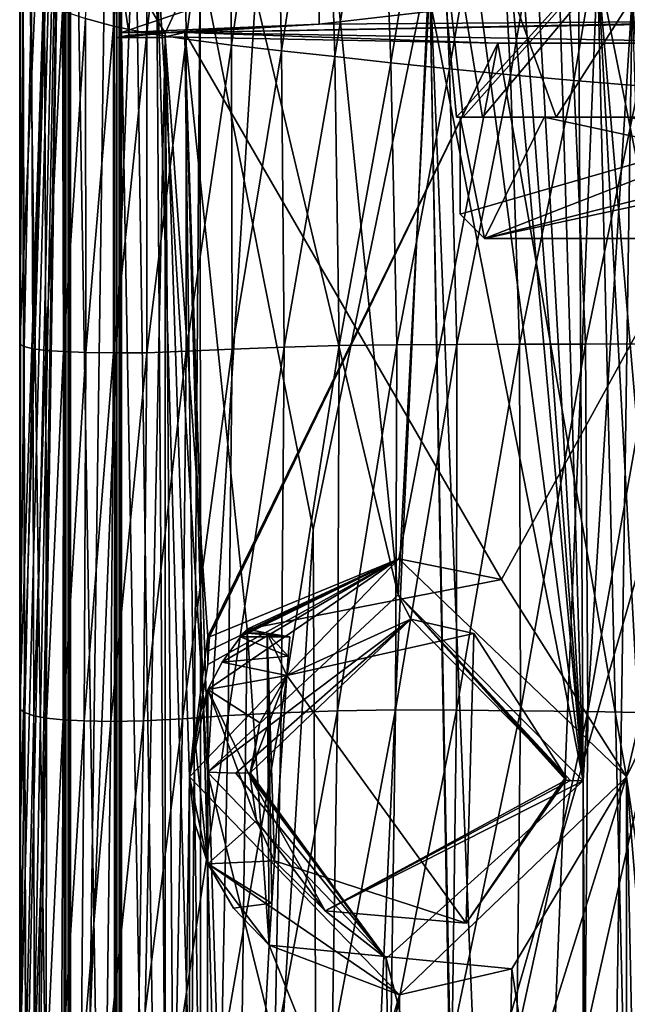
# Model space of a CAD drawing. Extents: x -200 to 200, y -831 to 754.
# Tile 13 of 256: x -191 to -178, y -797 to -777. Entities that reach past the tile are written whole.
import ezdxf

# ---------------------------------------------------------------- set-up
doc = ezdxf.new("R2010")
doc.units = 0
doc.header["$LTSCALE"] = 5.599365
for name, color, linetype in [('4447', 7, 'CONTINUOUS'), ('4453', 7, 'CONTINUOUS'), ('4502', 7, 'CONTINUOUS'), ('4505', 7, 'CONTINUOUS'), ('4506', 7, 'CONTINUOUS'), ('4521', 7, 'CONTINUOUS'), ('4554', 7, 'CONTINUOUS'), ('4572', 7, 'CONTINUOUS'), ('4585', 7, 'CONTINUOUS'), ('4586', 7, 'CONTINUOUS'), ('4613', 7, 'CONTINUOUS'), ('4629', 7, 'CONTINUOUS'), ('4660', 7, 'CONTINUOUS'), ('4661', 7, 'CONTINUOUS'), ('4674', 7, 'CONTINUOUS'), ('4705', 7, 'CONTINUOUS'), ('4716', 7, 'CONTINUOUS'), ('4737', 7, 'CONTINUOUS'), ('4757', 7, 'CONTINUOUS'), ('4776', 7, 'CONTINUOUS'), ('4807', 7, 'CONTINUOUS'), ('4816', 7, 'CONTINUOUS'), ('4884', 7, 'CONTINUOUS'), ('4900', 7, 'CONTINUOUS'), ('4933', 7, 'CONTINUOUS'), ('4965', 7, 'CONTINUOUS'), ('4982', 7, 'CONTINUOUS'), ('5006', 7, 'CONTINUOUS'), ('5017', 7, 'CONTINUOUS'), ('5033', 7, 'CONTINUOUS'), ('5068', 7, 'CONTINUOUS'), ('5109', 7, 'CONTINUOUS'), ('5131', 7, 'CONTINUOUS'), ('5264', 7, 'CONTINUOUS'), ('5265', 7, 'CONTINUOUS'), ('5276', 7, 'CONTINUOUS'), ('5321', 7, 'CONTINUOUS'), ('5322', 7, 'CONTINUOUS'), ('5323', 7, 'CONTINUOUS'), ('5324', 7, 'CONTINUOUS'), ('5327', 7, 'CONTINUOUS')]:
    doc.layers.add(name, color=color, linetype=linetype)

msp = doc.modelspace()

# ---------------------------------------------------------------- linework, layer by layer
at = {"layer": '4447', "color": 7, "linetype": 'CONTINUOUS'}
for points in [[(-188, -827.457, 5.196), (-188, -777.546, 5.196), (-187.5, -792.8, 6.305), (-188, -827.457, 5.196)], [(-188, -777.546, 5.196), (-187.125, -789.91, 6.998), (-187.5, -792.8, 6.305), (-188, -777.546, 5.196)], [(-188, -777.546, 5.196), (-181.149, -777.675, 12.577), (-187.125, -789.91, 6.998), (-188, -777.546, 5.196)], [(-187.125, -789.91, 6.998), (-181.149, -777.675, 12.577), (-187.108, -789.913, 7.028), (-187.125, -789.91, 6.998)], [(-181.149, -777.675, 12.577), (-187.091, -789.916, 7.058), (-187.108, -789.913, 7.028), (-181.149, -777.675, 12.577)], [(-187.091, -789.916, 7.058), (-181.149, -777.675, 12.577), (-183.191, -788.304, 11.354), (-187.091, -789.916, 7.058)], [(-183.191, -788.304, 11.354), (-181.149, -777.675, 12.577), (-178.5, -792.8, 13.555), (-183.191, -788.304, 11.354)], [(-181.149, -777.675, 12.577), (-171.117, -777.69, 13.451), (-178.5, -792.8, 13.555), (-181.149, -777.675, 12.577)], [(-171.117, -777.69, 13.451), (-178.5, -812.3, 13.555), (-178.5, -792.8, 13.555), (-171.117, -777.69, 13.451)], [(-171.117, -777.69, 13.451), (-178, -816.8, 13.675), (-178.5, -812.3, 13.555), (-171.117, -777.69, 13.451)], [(-187.5, -792.8, 6.305), (-187.125, -790.486, 6.998), (-183.191, -788.304, 11.354), (-187.5, -792.8, 6.305)], [(-187.125, -790.486, 6.998), (-187.108, -790.201, 7.028), (-183.191, -788.304, 11.354), (-187.125, -790.486, 6.998)], [(-187.091, -789.916, 7.058), (-183.191, -788.304, 11.354), (-187.108, -790.201, 7.028), (-187.091, -789.916, 7.058)], [(-187.125, -789.91, 6.998), (-187.125, -790.486, 6.998), (-187.5, -792.8, 6.305), (-187.125, -789.91, 6.998)], [(-187.5, -812.3, 6.305), (-188, -827.457, 5.196), (-187.5, -792.8, 6.305), (-187.5, -812.3, 6.305)], [(-187.5, -812.3, 6.305), (-187.5, -792.8, 6.305), (-183.175, -797.297, 11.365), (-187.5, -812.3, 6.305)], [(-178.5, -812.3, 13.555), (-183.191, -807.804, 11.354), (-178.5, -792.8, 13.555), (-178.5, -812.3, 13.555)], [(-178.5, -792.8, 13.555), (-183.191, -807.804, 11.354), (-183.175, -797.297, 11.365), (-178.5, -792.8, 13.555)], [(-183.191, -807.804, 11.354), (-187.5, -812.3, 6.305), (-183.175, -797.297, 11.365), (-183.191, -807.804, 11.354)]]:
    msp.add_3dface(points, dxfattribs=at)
at = {"layer": '4453', "color": 7, "linetype": 'CONTINUOUS'}
for points in [[(-187.6, -777.456, 0), (-175, -777.236, -12.6), (-187.061, -819.2, -3.647), (-187.6, -777.456, 0)], [(-187.061, -819.2, -3.647), (-175, -777.236, -12.6), (-175, -819.2, -12.6), (-187.061, -819.2, -3.647)], [(-181.07, -788.735, 11.042), (-187.6, -777.456, 0), (-186.315, -789.757, 5.544), (-181.07, -788.735, 11.042)], [(-175, -777.676, 12.6), (-187.6, -777.456, 0), (-181.07, -788.735, 11.042), (-175, -777.676, 12.6)], [(-187.6, -777.456, 0), (-187.061, -819.2, -3.647), (-186.565, -815.045, 5), (-187.6, -777.456, 0)], [(-187.6, -777.456, 0), (-186.565, -815.045, 5), (-186.565, -809.555, 5), (-187.6, -777.456, 0)], [(-187.6, -777.456, 0), (-186.565, -809.555, 5), (-186.315, -789.757, 5.544), (-187.6, -777.456, 0)], [(-178.5, -792.8, 12.104), (-175, -777.676, 12.6), (-181.07, -788.735, 11.042), (-178.5, -792.8, 12.104)], [(-175, -816.8, 12.6), (-175, -777.676, 12.6), (-178.5, -792.8, 12.104), (-175, -816.8, 12.6)], [(-186.565, -809.555, 5), (-185.86, -796.275, 6.39), (-186.315, -789.757, 5.544), (-186.565, -809.555, 5)], [(-186.315, -789.757, 5.544), (-185.86, -796.275, 6.39), (-185.902, -789.838, 6.316), (-186.315, -789.757, 5.544)], [(-185.466, -790.316, 7.016), (-185.902, -789.838, 6.316), (-185.494, -790.716, 6.974), (-185.466, -790.316, 7.016)], [(-185.437, -789.916, 7.058), (-185.902, -789.838, 6.316), (-185.466, -790.316, 7.016), (-185.437, -789.916, 7.058)], [(-185.494, -790.716, 6.974), (-185.902, -789.838, 6.316), (-185.75, -794.533, 6.573), (-185.494, -790.716, 6.974)], [(-185.75, -794.533, 6.573), (-185.902, -789.838, 6.316), (-185.805, -795.404, 6.481), (-185.75, -794.533, 6.573)], [(-185.902, -789.838, 6.316), (-185.86, -796.275, 6.39), (-185.805, -795.404, 6.481), (-185.902, -789.838, 6.316)], [(-181.64, -789.848, 10.708), (-185.494, -790.716, 6.974), (-181.799, -795.82, 10.608), (-181.64, -789.848, 10.708)], [(-179.75, -792.8, 11.67), (-181.64, -789.848, 10.708), (-181.799, -795.82, 10.608), (-179.75, -792.8, 11.67)], [(-181.799, -795.82, 10.608), (-185.494, -790.716, 6.974), (-185.75, -794.533, 6.573), (-181.799, -795.82, 10.608)], [(-180.86, -796.759, 11.154), (-178.5, -812.3, 12.104), (-178.5, -792.8, 12.104), (-180.86, -796.759, 11.154)], [(-176.511, -816.8, 12.509), (-175, -816.8, 12.6), (-178.5, -792.8, 12.104), (-176.511, -816.8, 12.509)], [(-178, -816.8, 12.238), (-176.511, -816.8, 12.509), (-178.5, -792.8, 12.104), (-178, -816.8, 12.238)], [(-178.5, -812.3, 12.104), (-178, -816.8, 12.238), (-178.5, -792.8, 12.104), (-178.5, -812.3, 12.104)], [(-186.565, -809.555, 5), (-181.094, -808.224, 11.028), (-185.86, -796.275, 6.39), (-186.565, -809.555, 5)], [(-185.86, -796.275, 6.39), (-181.094, -808.224, 11.028), (-180.86, -796.759, 11.154), (-185.86, -796.275, 6.39)], [(-181.094, -808.224, 11.028), (-178.5, -812.3, 12.104), (-180.86, -796.759, 11.154), (-181.094, -808.224, 11.028)]]:
    msp.add_3dface(points, dxfattribs=at)
at = {"layer": '4502', "color": 7, "linetype": 'CONTINUOUS'}
for points in [[(-188.9, -777.456), (-184.828, -777.284, -9.83), (-188, -777.456), (-188.9, -777.456)], [(-184.828, -777.284, -9.83), (-187.6, -777.456, 0), (-188, -777.456), (-184.828, -777.284, -9.83)], [(-175, -777.236, -12.6), (-187.6, -777.456, 0), (-175, -777.213, -13.9), (-175, -777.236, -12.6)], [(-175, -777.213, -13.9), (-187.6, -777.456, 0), (-184.828, -777.284, -9.83), (-175, -777.213, -13.9)], [(-188, -777.546, 5.196), (-187.6, -777.456, 0), (-181.149, -777.675, 12.577), (-188, -777.546, 5.196)], [(-188, -777.456), (-187.6, -777.456, 0), (-188, -777.546, 5.196), (-188, -777.456)], [(-187.6, -777.456, 0), (-175, -777.676, 12.6), (-181.149, -777.675, 12.577), (-187.6, -777.456, 0)], [(-175, -777.676, 12.6), (-171.117, -777.69, 13.451), (-181.149, -777.675, 12.577), (-175, -777.676, 12.6)]]:
    msp.add_3dface(points, dxfattribs=at)
at = {"layer": '4505', "color": 7, "linetype": 'CONTINUOUS'}
for points in [[(-187.5, -792.8, 6.305), (-183.191, -788.304, 11.354), (-187.125, -791.002, 6.944), (-187.5, -792.8, 6.305)], [(-183.191, -788.304, 11.354), (-186.829, -790.435, 7.004), (-187.125, -791.002, 6.944), (-183.191, -788.304, 11.354)], [(-183.191, -788.304, 11.354), (-186.454, -789.916, 7.058), (-186.829, -790.435, 7.004), (-183.191, -788.304, 11.354)], [(-186.454, -789.916, 7.058), (-183.191, -788.304, 11.354), (-186.386, -789.836, 6.295), (-186.454, -789.916, 7.058)], [(-183.191, -788.304, 11.354), (-186.315, -789.757, 5.544), (-186.386, -789.836, 6.295), (-183.191, -788.304, 11.354)], [(-181.07, -788.735, 11.042), (-186.315, -789.757, 5.544), (-183.191, -788.304, 11.354), (-181.07, -788.735, 11.042)], [(-181.07, -788.735, 11.042), (-183.191, -788.304, 11.354), (-178.5, -792.8, 13.555), (-181.07, -788.735, 11.042)], [(-178.5, -792.8, 12.104), (-181.07, -788.735, 11.042), (-178.5, -792.8, 13.555), (-178.5, -792.8, 12.104)], [(-187.5, -792.8, 5), (-187.125, -791.002, 6.944), (-187.405, -791.882, 5), (-187.5, -792.8, 5)], [(-187.5, -792.8, 5), (-187.5, -792.8, 6.305), (-187.125, -791.002, 6.944), (-187.5, -792.8, 5)], [(-187.405, -791.882, 5), (-187.125, -791.002, 6.944), (-187.125, -791.002, 5), (-187.405, -791.882, 5)]]:
    msp.add_3dface(points, dxfattribs=at)
at = {"layer": '4506', "color": 7, "linetype": 'CONTINUOUS'}
for points in [[(-183.175, -797.297, 11.365), (-187.5, -792.8, 6.305), (-187.125, -794.598, 6.566), (-183.175, -797.297, 11.365)], [(-187.125, -794.598, 6.566), (-187.5, -792.8, 6.305), (-187.125, -794.598, 5), (-187.125, -794.598, 6.566)], [(-187.125, -794.598, 5), (-187.5, -792.8, 6.305), (-187.405, -793.718, 5), (-187.125, -794.598, 5)], [(-187.405, -793.718, 5), (-187.5, -792.8, 6.305), (-187.5, -792.8, 5), (-187.405, -793.718, 5)], [(-178.5, -792.8, 12.104), (-178.5, -792.8, 13.555), (-183.175, -797.297, 11.365), (-178.5, -792.8, 12.104)], [(-180.86, -796.759, 11.154), (-178.5, -792.8, 12.104), (-183.175, -797.297, 11.365), (-180.86, -796.759, 11.154)], [(-186.592, -795.511, 6.47), (-185.86, -796.275, 6.39), (-187.125, -794.598, 6.566), (-186.592, -795.511, 6.47)], [(-185.86, -796.275, 6.39), (-183.175, -797.297, 11.365), (-187.125, -794.598, 6.566), (-185.86, -796.275, 6.39)], [(-185.86, -796.275, 6.39), (-180.86, -796.759, 11.154), (-183.175, -797.297, 11.365), (-185.86, -796.275, 6.39)]]:
    msp.add_3dface(points, dxfattribs=at)
at = {"layer": '4521', "color": 7, "linetype": 'CONTINUOUS'}
for points in [[(-190.086, -761.154, 0.4), (-190.051, -761.189, 1.4), (-190.086, -826.75, 0.4), (-190.086, -761.154, 0.4)], [(-190.086, -826.75, 0.4), (-190.051, -761.189, 1.4), (-190.051, -826.949, 1.4), (-190.086, -826.75, 0.4)]]:
    msp.add_3dface(points, dxfattribs=at)
at = {"layer": '4554', "color": 7, "linetype": 'CONTINUOUS'}
for points in [[(-190.963, -827.925, 1.09), (-190.995, -761.331, 0.4), (-190.995, -826.75, 0.4), (-190.963, -827.925, 1.09)], [(-190.995, -761.331, 0.4), (-190.769, -828.908, 2.711), (-188.618, -774.2, 8.4), (-190.995, -761.331, 0.4)], [(-190.769, -828.908, 2.711), (-190.995, -761.331, 0.4), (-190.963, -827.925, 1.09), (-190.769, -828.908, 2.711)], [(-180.787, -768.384, 14.917), (-180.987, -771.694, 14.838), (-179.388, -792.884, 15.387), (-180.787, -768.384, 14.917)], [(-179.919, -775.2, 15.225), (-180.787, -768.384, 14.917), (-179.388, -792.884, 15.387), (-179.919, -775.2, 15.225)], [(-180.987, -771.694, 14.838), (-180.987, -775.2, 14.838), (-179.388, -792.884, 15.387), (-180.987, -771.694, 14.838)], [(-190.769, -828.908, 2.711), (-187.8, -829.44, 9.6), (-188.618, -774.2, 8.4), (-190.769, -828.908, 2.711)], [(-188.618, -774.2, 8.4), (-187.8, -829.44, 9.6), (-188.18, -775.628, 9.072), (-188.618, -774.2, 8.4)], [(-180.987, -775.2, 14.838), (-181.575, -776.37, 14.587), (-179.388, -792.884, 15.387), (-180.987, -775.2, 14.838)], [(-179.488, -776.242, 15.358), (-179.919, -775.2, 15.225), (-179.388, -792.884, 15.387), (-179.488, -776.242, 15.358)], [(-187.8, -829.44, 9.6), (-187.128, -812.205, 10.436), (-188.18, -775.628, 9.072), (-187.8, -829.44, 9.6)], [(-186.143, -776.7, 11.482), (-188.18, -775.628, 9.072), (-187.128, -792.705, 10.436), (-186.143, -776.7, 11.482)], [(-188.18, -775.628, 9.072), (-187.128, -812.205, 10.436), (-187.128, -792.705, 10.436), (-188.18, -775.628, 9.072)], [(-181.575, -776.37, 14.587), (-182.561, -776.7, 14.101), (-179.388, -792.884, 15.387), (-181.575, -776.37, 14.587)], [(-178.384, -776.7, 15.638), (-179.488, -776.242, 15.358), (-179.388, -792.884, 15.387), (-178.384, -776.7, 15.638)], [(-186.143, -776.7, 11.482), (-187.128, -792.705, 10.436), (-183.204, -789.05, 13.737), (-186.143, -776.7, 11.482)], [(-184.443, -776.7, 12.916), (-186.143, -776.7, 11.482), (-183.204, -789.05, 13.737), (-184.443, -776.7, 12.916)], [(-182.561, -776.7, 14.101), (-184.443, -776.7, 12.916), (-183.204, -789.05, 13.737), (-182.561, -776.7, 14.101)], [(-179.388, -792.884, 15.387), (-182.561, -776.7, 14.101), (-183.204, -789.05, 13.737), (-179.388, -792.884, 15.387)], [(-179.174, -829.599, 15.446), (-178.384, -776.7, 15.638), (-179.388, -792.884, 15.387), (-179.174, -829.599, 15.446)], [(-179.174, -829.599, 15.446), (-176.785, -824.795, 15.9), (-178.384, -776.7, 15.638), (-179.174, -829.599, 15.446)], [(-187.128, -812.205, 10.436), (-183.204, -808.55, 13.737), (-187.128, -792.705, 10.436), (-187.128, -812.205, 10.436)], [(-187.128, -792.705, 10.436), (-183.204, -808.55, 13.737), (-183.45, -796.545, 13.587), (-187.128, -792.705, 10.436)], [(-183.45, -796.545, 13.587), (-179.388, -812.384, 15.387), (-179.388, -792.884, 15.387), (-183.45, -796.545, 13.587)], [(-179.388, -812.384, 15.387), (-179.174, -829.599, 15.446), (-179.388, -792.884, 15.387), (-179.388, -812.384, 15.387)], [(-183.204, -808.55, 13.737), (-179.388, -812.384, 15.387), (-183.45, -796.545, 13.587), (-183.204, -808.55, 13.737)]]:
    msp.add_3dface(points, dxfattribs=at)
at = {"layer": '4572', "color": 7, "linetype": 'CONTINUOUS'}
for points in [[(-188.949, -826.949, 1.4), (-188.949, -761.189, 1.4), (-188.915, -826.867, 0.435), (-188.949, -826.949, 1.4)], [(-188.949, -761.189, 1.4), (-188.914, -826.75, 0.4), (-188.915, -826.867, 0.435), (-188.949, -761.189, 1.4)], [(-188.9, -826.75, 0), (-188.914, -826.75, 0.4), (-188.949, -761.189, 1.4), (-188.9, -826.75, 0)], [(-188.9, -777.456), (-188.9, -826.75, 0), (-188.949, -761.189, 1.4), (-188.9, -777.456)], [(-188.9, -775.9), (-188.9, -777.456), (-188.949, -761.189, 1.4), (-188.9, -775.9)]]:
    msp.add_3dface(points, dxfattribs=at)
at = {"layer": '4585', "color": 7, "linetype": 'CONTINUOUS'}
for points in [[(-187.128, -792.705, 10.436), (-183.45, -796.545, 13.587), (-186.55, -792.724, 10.569), (-187.128, -792.705, 10.436)], [(-183.45, -796.545, 13.587), (-186.249, -792.718, 10.11), (-186.55, -792.724, 10.569), (-183.45, -796.545, 13.587)], [(-183.45, -796.545, 13.587), (-186.25, -792.76, 10.109), (-186.249, -792.718, 10.11), (-183.45, -796.545, 13.587)], [(-183.45, -796.545, 13.587), (-186.25, -792.8, 10.109), (-186.25, -792.76, 10.109), (-183.45, -796.545, 13.587)], [(-183.45, -796.545, 13.587), (-184.707, -795.565, 11.867), (-186.25, -792.8, 10.109), (-183.45, -796.545, 13.587)], [(-179.751, -792.873, 14.906), (-184.707, -795.565, 11.867), (-179.65, -792.877, 15.207), (-179.751, -792.873, 14.906)], [(-184.707, -795.565, 11.867), (-179.388, -792.884, 15.387), (-179.65, -792.877, 15.207), (-184.707, -795.565, 11.867)], [(-183.45, -796.545, 13.587), (-179.388, -792.884, 15.387), (-184.707, -795.565, 11.867), (-183.45, -796.545, 13.587)]]:
    msp.add_3dface(points, dxfattribs=at)
at = {"layer": '4586', "color": 7, "linetype": 'CONTINUOUS'}
for points in [[(-183.204, -789.05, 13.737), (-187.128, -792.705, 10.436), (-182.94, -789.551, 13.316), (-183.204, -789.05, 13.737)], [(-179.388, -792.884, 15.387), (-183.204, -789.05, 13.737), (-179.65, -792.877, 15.207), (-179.388, -792.884, 15.387)], [(-183.204, -789.05, 13.737), (-179.75, -792.8, 14.906), (-179.75, -792.837, 14.906), (-183.204, -789.05, 13.737)], [(-179.75, -792.8, 14.906), (-183.204, -789.05, 13.737), (-182.94, -789.551, 13.316), (-179.75, -792.8, 14.906)], [(-183.204, -789.05, 13.737), (-179.75, -792.837, 14.906), (-179.751, -792.873, 14.906), (-183.204, -789.05, 13.737)], [(-183.204, -789.05, 13.737), (-179.751, -792.873, 14.906), (-179.65, -792.877, 15.207), (-183.204, -789.05, 13.737)], [(-182.94, -789.551, 13.316), (-187.128, -792.705, 10.436), (-186.55, -792.724, 10.569), (-182.94, -789.551, 13.316)], [(-186.249, -792.718, 10.11), (-182.94, -789.551, 13.316), (-186.55, -792.724, 10.569), (-186.249, -792.718, 10.11)]]:
    msp.add_3dface(points, dxfattribs=at)
at = {"layer": '4613', "color": 7, "linetype": 'CONTINUOUS'}
for points in [[(-187.125, -794.598, 5), (-187.405, -791.882, 5), (-187.125, -791.002, 5), (-187.125, -794.598, 5)], [(-187.125, -794.598, 5), (-187.5, -792.8, 5), (-187.405, -791.882, 5), (-187.125, -794.598, 5)], [(-187.125, -794.598, 5), (-187.405, -793.718, 5), (-187.5, -792.8, 5), (-187.125, -794.598, 5)]]:
    msp.add_3dface(points, dxfattribs=at)
at = {"layer": '4629', "color": 7, "linetype": 'CONTINUOUS'}
msp.add_3dface([(-187.125, -790.486, 6.998), (-187.125, -789.91, 6.998), (-187.125, -789.916, 7.058), (-187.125, -790.486, 6.998)], dxfattribs=at)
at = {"layer": '4660', "color": 7, "linetype": 'CONTINUOUS'}
for points in [[(-186.249, -792.718, 10.11), (-185.494, -790.716, 6.974), (-182.94, -789.551, 13.316), (-186.249, -792.718, 10.11)], [(-185.494, -790.716, 6.974), (-181.64, -789.848, 10.708), (-182.94, -789.551, 13.316), (-185.494, -790.716, 6.974)], [(-179.75, -792.8, 11.67), (-179.75, -792.8, 14.906), (-182.94, -789.551, 13.316), (-179.75, -792.8, 11.67)], [(-181.64, -789.848, 10.708), (-179.75, -792.8, 11.67), (-182.94, -789.551, 13.316), (-181.64, -789.848, 10.708)], [(-186.055, -791.692, 6.872), (-185.494, -790.716, 6.974), (-186.249, -792.718, 10.11), (-186.055, -791.692, 6.872)], [(-186.25, -792.8, 6.755), (-186.055, -791.692, 6.872), (-186.25, -792.8, 10.109), (-186.25, -792.8, 6.755)], [(-186.25, -792.8, 10.109), (-186.055, -791.692, 6.872), (-186.25, -792.76, 10.109), (-186.25, -792.8, 10.109)], [(-186.25, -792.76, 10.109), (-186.055, -791.692, 6.872), (-186.249, -792.718, 10.11), (-186.25, -792.76, 10.109)]]:
    msp.add_3dface(points, dxfattribs=at)
at = {"layer": '4661', "color": 7, "linetype": 'CONTINUOUS'}
for points in [[(-184.707, -795.565, 11.867), (-186.25, -792.8, 6.755), (-186.25, -792.8, 10.109), (-184.707, -795.565, 11.867)], [(-186.123, -793.701, 6.66), (-186.25, -792.8, 6.755), (-184.707, -795.565, 11.867), (-186.123, -793.701, 6.66)], [(-179.75, -792.8, 11.67), (-181.799, -795.82, 10.608), (-179.75, -792.8, 14.906), (-179.75, -792.8, 11.67)], [(-179.75, -792.8, 14.906), (-181.799, -795.82, 10.608), (-179.75, -792.837, 14.906), (-179.75, -792.8, 14.906)], [(-179.75, -792.837, 14.906), (-181.799, -795.82, 10.608), (-179.751, -792.873, 14.906), (-179.75, -792.837, 14.906)], [(-179.751, -792.873, 14.906), (-181.799, -795.82, 10.608), (-184.707, -795.565, 11.867), (-179.751, -792.873, 14.906)], [(-185.75, -794.533, 6.573), (-186.123, -793.701, 6.66), (-184.707, -795.565, 11.867), (-185.75, -794.533, 6.573)], [(-181.799, -795.82, 10.608), (-185.75, -794.533, 6.573), (-184.707, -795.565, 11.867), (-181.799, -795.82, 10.608)]]:
    msp.add_3dface(points, dxfattribs=at)
at = {"layer": '4674', "color": 7, "linetype": 'CONTINUOUS'}
for points in [[(-188.9, -777.456), (-188, -777.456), (-188, -826.75), (-188.9, -777.456)], [(-188.9, -777.456), (-188, -826.75), (-188.9, -826.75, 0), (-188.9, -777.456)]]:
    msp.add_3dface(points, dxfattribs=at)
at = {"layer": '4705', "color": 7, "linetype": 'CONTINUOUS'}
for points in [[(-186.454, -789.916, 7.058), (-185.466, -790.316, 7.016), (-186.829, -790.435, 7.004), (-186.454, -789.916, 7.058)], [(-185.437, -789.916, 7.058), (-185.466, -790.316, 7.016), (-186.454, -789.916, 7.058), (-185.437, -789.916, 7.058)], [(-185.466, -790.316, 7.016), (-185.494, -790.716, 6.974), (-186.829, -790.435, 7.004), (-185.466, -790.316, 7.016)], [(-186.829, -790.435, 7.004), (-185.494, -790.716, 6.974), (-187.125, -791.002, 6.944), (-186.829, -790.435, 7.004)], [(-185.494, -790.716, 6.974), (-186.055, -791.692, 6.872), (-187.125, -791.002, 6.944), (-185.494, -790.716, 6.974)], [(-186.25, -792.8, 6.755), (-186.123, -793.701, 6.66), (-187.125, -791.002, 6.944), (-186.25, -792.8, 6.755)], [(-186.123, -793.701, 6.66), (-187.125, -794.598, 6.566), (-187.125, -791.002, 6.944), (-186.123, -793.701, 6.66)], [(-186.055, -791.692, 6.872), (-186.25, -792.8, 6.755), (-187.125, -791.002, 6.944), (-186.055, -791.692, 6.872)], [(-185.75, -794.533, 6.573), (-187.125, -794.598, 6.566), (-186.123, -793.701, 6.66), (-185.75, -794.533, 6.573)], [(-185.75, -794.533, 6.573), (-185.805, -795.404, 6.481), (-187.125, -794.598, 6.566), (-185.75, -794.533, 6.573)], [(-185.805, -795.404, 6.481), (-186.592, -795.511, 6.47), (-187.125, -794.598, 6.566), (-185.805, -795.404, 6.481)], [(-185.805, -795.404, 6.481), (-185.86, -796.275, 6.39), (-186.592, -795.511, 6.47), (-185.805, -795.404, 6.481)]]:
    msp.add_3dface(points, dxfattribs=at)
at = {"layer": '4716', "color": 7, "linetype": 'CONTINUOUS'}
for points in [[(-184.827, -776.072, -9.83), (-188.9, -777.456), (-188.9, -775.9), (-184.827, -776.072, -9.83)], [(-184.828, -777.284, -9.83), (-188.9, -777.456), (-184.827, -776.072, -9.83), (-184.828, -777.284, -9.83)], [(-175, -776.143, -13.9), (-184.828, -777.284, -9.83), (-184.827, -776.072, -9.83), (-175, -776.143, -13.9)], [(-175, -777.213, -13.9), (-184.828, -777.284, -9.83), (-175, -776.143, -13.9), (-175, -777.213, -13.9)]]:
    msp.add_3dface(points, dxfattribs=at)
at = {"layer": '4737', "color": 7, "linetype": 'CONTINUOUS'}
for points in [[(-190.051, -761.189, 1.4), (-188.949, -826.949, 1.4), (-190.051, -826.949, 1.4), (-190.051, -761.189, 1.4)], [(-188.949, -761.189, 1.4), (-188.949, -826.949, 1.4), (-190.051, -761.189, 1.4), (-188.949, -761.189, 1.4)]]:
    msp.add_3dface(points, dxfattribs=at)
at = {"layer": '4757', "color": 7, "linetype": 'CONTINUOUS'}
for points in [[(-187.108, -790.201, 7.028), (-187.125, -790.486, 6.998), (-187.125, -789.916, 7.058), (-187.108, -790.201, 7.028)], [(-187.091, -789.916, 7.058), (-187.108, -790.201, 7.028), (-187.125, -789.916, 7.058), (-187.091, -789.916, 7.058)]]:
    msp.add_3dface(points, dxfattribs=at)
at = {"layer": '4776', "color": 7, "linetype": 'CONTINUOUS'}
for points in [[(-187.125, -789.91, 6.998), (-187.108, -789.913, 7.028), (-187.125, -789.916, 7.058), (-187.125, -789.91, 6.998)], [(-187.108, -789.913, 7.028), (-187.091, -789.916, 7.058), (-187.125, -789.916, 7.058), (-187.108, -789.913, 7.028)]]:
    msp.add_3dface(points, dxfattribs=at)
at = {"layer": '4807', "color": 7, "linetype": 'CONTINUOUS'}
for points in [[(-186.315, -789.757, 5.544), (-185.902, -789.838, 6.316), (-186.386, -789.836, 6.295), (-186.315, -789.757, 5.544)], [(-185.437, -789.916, 7.058), (-186.454, -789.916, 7.058), (-186.386, -789.836, 6.295), (-185.437, -789.916, 7.058)], [(-185.902, -789.838, 6.316), (-185.437, -789.916, 7.058), (-186.386, -789.836, 6.295), (-185.902, -789.838, 6.316)]]:
    msp.add_3dface(points, dxfattribs=at)
at = {"layer": '4816', "color": 7, "linetype": 'CONTINUOUS'}
for points in [[(-188, -777.456), (-188, -777.546, 5.196), (-188, -826.75, 0.4), (-188, -777.456)], [(-188, -777.456), (-188, -826.75, 0.4), (-188, -826.75), (-188, -777.456)], [(-188, -777.546, 5.196), (-188, -827.457, 5.196), (-188, -826.75, 0.4), (-188, -777.546, 5.196)]]:
    msp.add_3dface(points, dxfattribs=at)
at = {"layer": '4884', "color": 7, "linetype": 'CONTINUOUS'}
for points in [[(-187.125, -794.598, 6.566), (-187.125, -794.598, 5), (-187.125, -791.002, 5), (-187.125, -794.598, 6.566)], [(-187.125, -791.002, 6.944), (-187.125, -794.598, 6.566), (-187.125, -791.002, 5), (-187.125, -791.002, 6.944)]]:
    msp.add_3dface(points, dxfattribs=at)
at = {"layer": '4900', "color": 7, "linetype": 'CONTINUOUS'}
for points in [[(-190.995, -761.331, 0.4), (-190.086, -761.154, 0.4), (-190.086, -826.75, 0.4), (-190.995, -761.331, 0.4)], [(-190.995, -826.75, 0.4), (-190.995, -761.331, 0.4), (-190.086, -826.75, 0.4), (-190.995, -826.75, 0.4)]]:
    msp.add_3dface(points, dxfattribs=at)
at = {"layer": '4933', "color": 7, "linetype": 'CONTINUOUS'}
for points in [[(-184.771, -824.191, -13.527), (-182.555, -776.006, -11.786), (-184.952, -787.704, -9.847), (-184.771, -824.191, -13.527)], [(-181.7, -823.241, -17.223), (-182.555, -776.006, -11.786), (-184.771, -824.191, -13.527), (-181.7, -823.241, -17.223)], [(-181.7, -823.241, -17.223), (-181.7, -822.272, -17.116), (-182.555, -776.006, -11.786), (-181.7, -823.241, -17.223)], [(-180.813, -818.933, -17.424), (-182.555, -776.006, -11.786), (-181.7, -821.3, -17.008), (-180.813, -818.933, -17.424)], [(-181.7, -821.3, -17.008), (-182.555, -776.006, -11.786), (-181.7, -822.272, -17.116), (-181.7, -821.3, -17.008)], [(-179.093, -776.043, -13.924), (-182.555, -776.006, -11.786), (-180.813, -818.933, -17.424), (-179.093, -776.043, -13.924)], [(-178.1, -817.7, -18.618), (-179.093, -776.043, -13.924), (-180.813, -818.933, -17.424), (-178.1, -817.7, -18.618)], [(-175.301, -776.058, -14.755), (-179.093, -776.043, -13.924), (-175.4, -794.462, -16.69), (-175.301, -776.058, -14.755)], [(-175.4, -794.462, -16.69), (-179.093, -776.043, -13.924), (-175.519, -817.7, -19.132), (-175.4, -794.462, -16.69)], [(-175.519, -817.7, -19.132), (-179.093, -776.043, -13.924), (-176.831, -817.7, -18.946), (-175.519, -817.7, -19.132)], [(-176.831, -817.7, -18.946), (-179.093, -776.043, -13.924), (-178.1, -817.7, -18.618), (-176.831, -817.7, -18.946)], [(-187.261, -825.628, -6.757), (-184.771, -824.191, -13.527), (-184.952, -787.704, -9.847), (-187.261, -825.628, -6.757)]]:
    msp.add_3dface(points, dxfattribs=at)
at = {"layer": '4965', "color": 7, "linetype": 'CONTINUOUS'}
for points in [[(-189, -777.556), (-188, -777.556), (-188, -777.465, -5.196), (-189, -777.556)], [(-189, -777.556), (-188, -777.465, -5.196), (-188.748, -777.509, -2.646), (-189, -777.556)]]:
    msp.add_3dface(points, dxfattribs=at)
at = {"layer": '4982', "color": 7, "linetype": 'CONTINUOUS'}
for points in [[(-188, -777.556), (-188, -825.904, -5.196), (-188, -777.465, -5.196), (-188, -777.556)], [(-188, -825.904, -5.196), (-188, -777.556), (-188, -826.022), (-188, -825.904, -5.196)]]:
    msp.add_3dface(points, dxfattribs=at)
at = {"layer": '5006', "color": 7, "linetype": 'CONTINUOUS'}
for points in [[(-189.049, -761.427, 1.4), (-189.951, -826.48, 1.4), (-189.049, -826.48, 1.4), (-189.049, -761.427, 1.4)], [(-189.951, -761.427, 1.4), (-189.951, -826.48, 1.4), (-189.049, -761.427, 1.4), (-189.951, -761.427, 1.4)]]:
    msp.add_3dface(points, dxfattribs=at)
at = {"layer": '5017', "color": 7, "linetype": 'CONTINUOUS'}
for points in [[(-189, -775.8), (-189, -777.556), (-188.748, -777.509, -2.646), (-189, -775.8)], [(-188, -777.465, -5.196), (-189, -775.8), (-188.748, -777.509, -2.646), (-188, -777.465, -5.196)], [(-187.283, -775.917, -6.717), (-189, -775.8), (-188, -777.465, -5.196), (-187.283, -775.917, -6.717)], [(-187.655, -825.767, -5.988), (-187.283, -775.917, -6.717), (-188, -777.465, -5.196), (-187.655, -825.767, -5.988)], [(-187.261, -825.628, -6.757), (-187.283, -775.917, -6.717), (-187.655, -825.767, -5.988), (-187.261, -825.628, -6.757)], [(-187.283, -775.917, -6.717), (-187.261, -825.628, -6.757), (-184.952, -787.704, -9.847), (-187.283, -775.917, -6.717)], [(-182.555, -776.006, -11.786), (-187.283, -775.917, -6.717), (-184.952, -787.704, -9.847), (-182.555, -776.006, -11.786)], [(-188, -825.904, -5.196), (-187.655, -825.767, -5.988), (-188, -777.465, -5.196), (-188, -825.904, -5.196)]]:
    msp.add_3dface(points, dxfattribs=at)
at = {"layer": '5033', "color": 7, "linetype": 'CONTINUOUS'}
for points in [[(-190, -761.378), (-190, -826.022), (-189.951, -761.427, 1.4), (-190, -761.378)], [(-190, -826.022), (-190, -826.275, 0.011), (-189.951, -761.427, 1.4), (-190, -826.022)], [(-189.951, -761.427, 1.4), (-190, -826.275, 0.011), (-189.951, -826.48, 1.4), (-189.951, -761.427, 1.4)]]:
    msp.add_3dface(points, dxfattribs=at)
at = {"layer": '5068', "color": 7, "linetype": 'CONTINUOUS'}
for points in [[(-191, -776.386), (-191, -783.882), (-190, -761.378), (-191, -776.386)], [(-191, -813.995), (-191, -821.506), (-190, -761.378), (-191, -813.995)], [(-191, -806.452), (-191, -813.995), (-190, -761.378), (-191, -806.452)], [(-191, -798.93), (-191, -806.452), (-190, -761.378), (-191, -798.93)], [(-191, -793.979), (-191, -798.93), (-190, -761.378), (-191, -793.979)], [(-191, -783.882), (-191, -791.407), (-190, -761.378), (-191, -783.882)], [(-191, -791.407), (-191, -793.979), (-190, -761.378), (-191, -791.407)], [(-190, -761.378), (-191, -826.022), (-190, -826.022), (-190, -761.378)], [(-191, -821.506), (-191, -826.022), (-190, -761.378), (-191, -821.506)], [(-188, -826.022), (-188, -777.556), (-189, -826.022), (-188, -826.022)], [(-189, -826.022), (-188, -777.556), (-189, -777.556), (-189, -826.022)]]:
    msp.add_3dface(points, dxfattribs=at)
at = {"layer": '5109', "color": 7, "linetype": 'CONTINUOUS'}
for points in [[(-189, -774.8), (-189.049, -761.427, 1.4), (-189.049, -826.48, 1.4), (-189, -774.8)], [(-189, -775.8), (-189, -774.8), (-189.049, -826.48, 1.4), (-189, -775.8)], [(-189, -777.556), (-189, -775.8), (-189.049, -826.48, 1.4), (-189, -777.556)], [(-189, -826.022), (-189, -777.556), (-189.049, -826.48, 1.4), (-189, -826.022)]]:
    msp.add_3dface(points, dxfattribs=at)
at = {"layer": '5131', "color": 7, "linetype": 'CONTINUOUS'}
for points in [[(-189.065, -777.322, -7.809), (-189.642, -777.166, -6.494), (-189.102, -770.495, -7.717), (-189.065, -777.322, -7.809)], [(-188.426, -770.773, -8.96), (-189.065, -777.322, -7.809), (-189.102, -770.495, -7.717), (-188.426, -770.773, -8.96)], [(-188.378, -777.466, -9.111), (-189.065, -777.322, -7.809), (-188.426, -770.773, -8.96), (-188.378, -777.466, -9.111)], [(-187.633, -771.044, -10.198), (-188.378, -777.466, -9.111), (-188.426, -770.773, -8.96), (-187.633, -771.044, -10.198)], [(-187.568, -777.594, -10.441), (-188.378, -777.466, -9.111), (-187.633, -771.044, -10.198), (-187.568, -777.594, -10.441)], [(-186.731, -771.311, -11.394), (-187.568, -777.594, -10.441), (-187.633, -771.044, -10.198), (-186.731, -771.311, -11.394)], [(-186.637, -777.712, -11.742), (-187.568, -777.594, -10.441), (-186.731, -771.311, -11.394), (-186.637, -777.712, -11.742)], [(-185.745, -771.573, -12.499), (-186.637, -777.712, -11.742), (-186.731, -771.311, -11.394), (-185.745, -771.573, -12.499)], [(-185.605, -777.83, -12.938), (-186.637, -777.712, -11.742), (-185.745, -771.573, -12.499), (-185.605, -777.83, -12.938)], [(-184.69, -771.832, -13.501), (-185.605, -777.83, -12.938), (-185.745, -771.573, -12.499), (-184.69, -771.832, -13.501)], [(-184.505, -777.952, -14.006), (-185.605, -777.83, -12.938), (-184.69, -771.832, -13.501), (-184.505, -777.952, -14.006)], [(-183.573, -772.087, -14.404), (-184.505, -777.952, -14.006), (-184.69, -771.832, -13.501), (-183.573, -772.087, -14.404)], [(-183.351, -778.077, -14.957), (-184.505, -777.952, -14.006), (-183.573, -772.087, -14.404), (-183.351, -778.077, -14.957)], [(-182.404, -772.335, -15.195), (-183.351, -778.077, -14.957), (-183.573, -772.087, -14.404), (-182.404, -772.335, -15.195)], [(-182.146, -778.205, -15.779), (-183.351, -778.077, -14.957), (-182.404, -772.335, -15.195), (-182.146, -778.205, -15.779)], [(-181.191, -772.572, -15.873), (-182.146, -778.205, -15.779), (-182.404, -772.335, -15.195), (-181.191, -772.572, -15.873)], [(-180.89, -778.329, -16.477), (-182.146, -778.205, -15.779), (-181.191, -772.572, -15.873), (-180.89, -778.329, -16.477)], [(-179.94, -772.794, -16.441), (-180.89, -778.329, -16.477), (-181.191, -772.572, -15.873), (-179.94, -772.794, -16.441)], [(-179.585, -778.444, -17.061), (-180.89, -778.329, -16.477), (-179.94, -772.794, -16.441), (-179.585, -778.444, -17.061)], [(-178.656, -773.002, -16.892), (-179.585, -778.444, -17.061), (-179.94, -772.794, -16.441), (-178.656, -773.002, -16.892)], [(-178.241, -778.553, -17.523), (-179.585, -778.444, -17.061), (-178.656, -773.002, -16.892), (-178.241, -778.553, -17.523)], [(-177.362, -773.198, -17.221), (-178.241, -778.553, -17.523), (-178.656, -773.002, -16.892), (-177.362, -773.198, -17.221)], [(-191, -783.882), (-191, -776.386), (-190.927, -776.524, -1.206), (-191, -783.882)], [(-190.909, -783.93, -1.166), (-191, -783.882), (-190.927, -776.524, -1.206), (-190.909, -783.93, -1.166)], [(-190.758, -776.691, -2.465), (-190.909, -783.93, -1.166), (-190.927, -776.524, -1.206), (-190.758, -776.691, -2.465)], [(-190.731, -783.975, -2.408), (-190.909, -783.93, -1.166), (-190.758, -776.691, -2.465), (-190.731, -783.975, -2.408)], [(-190.488, -776.852, -3.786), (-190.731, -783.975, -2.408), (-190.758, -776.691, -2.465), (-190.488, -776.852, -3.786)], [(-190.462, -784.009, -3.745), (-190.731, -783.975, -2.408), (-190.488, -776.852, -3.786), (-190.462, -784.009, -3.745)], [(-190.116, -777.01, -5.145), (-190.462, -784.009, -3.745), (-190.488, -776.852, -3.786), (-190.116, -777.01, -5.145)], [(-190.099, -784.031, -5.145), (-190.462, -784.009, -3.745), (-190.116, -777.01, -5.145), (-190.099, -784.031, -5.145)], [(-189.642, -777.166, -6.494), (-190.099, -784.031, -5.145), (-190.116, -777.01, -5.145), (-189.642, -777.166, -6.494)], [(-189.636, -784.049, -6.539), (-190.099, -784.031, -5.145), (-189.642, -777.166, -6.494), (-189.636, -784.049, -6.539)], [(-189.065, -777.322, -7.809), (-189.636, -784.049, -6.539), (-189.642, -777.166, -6.494), (-189.065, -777.322, -7.809)], [(-189.066, -784.062, -7.898), (-189.636, -784.049, -6.539), (-189.065, -777.322, -7.809), (-189.066, -784.062, -7.898)], [(-188.378, -777.466, -9.111), (-189.066, -784.062, -7.898), (-189.065, -777.322, -7.809), (-188.378, -777.466, -9.111)], [(-188.38, -784.057, -9.261), (-189.066, -784.062, -7.898), (-188.378, -777.466, -9.111), (-188.38, -784.057, -9.261)], [(-187.568, -777.594, -10.441), (-188.38, -784.057, -9.261), (-188.378, -777.466, -9.111), (-187.568, -777.594, -10.441)], [(-187.567, -784.026, -10.684), (-188.38, -784.057, -9.261), (-187.568, -777.594, -10.441), (-187.567, -784.026, -10.684)], [(-186.637, -777.712, -11.742), (-187.567, -784.026, -10.684), (-187.568, -777.594, -10.441), (-186.637, -777.712, -11.742)], [(-186.621, -783.981, -12.095), (-187.567, -784.026, -10.684), (-186.637, -777.712, -11.742), (-186.621, -783.981, -12.095)], [(-185.605, -777.83, -12.938), (-186.621, -783.981, -12.095), (-186.637, -777.712, -11.742), (-185.605, -777.83, -12.938)], [(-185.553, -783.939, -13.383), (-186.621, -783.981, -12.095), (-185.605, -777.83, -12.938), (-185.553, -783.939, -13.383)], [(-184.505, -777.952, -14.006), (-185.553, -783.939, -13.383), (-185.605, -777.83, -12.938), (-184.505, -777.952, -14.006)], [(-184.416, -783.91, -14.518), (-185.553, -783.939, -13.383), (-184.505, -777.952, -14.006), (-184.416, -783.91, -14.518)], [(-183.351, -778.077, -14.957), (-184.416, -783.91, -14.518), (-184.505, -777.952, -14.006), (-183.351, -778.077, -14.957)], [(-183.232, -783.892, -15.516), (-184.416, -783.91, -14.518), (-183.351, -778.077, -14.957), (-183.232, -783.892, -15.516)], [(-182.146, -778.205, -15.779), (-183.232, -783.892, -15.516), (-183.351, -778.077, -14.957), (-182.146, -778.205, -15.779)], [(-181.997, -783.884, -16.364), (-183.232, -783.892, -15.516), (-182.146, -778.205, -15.779), (-181.997, -783.884, -16.364)], [(-180.89, -778.329, -16.477), (-181.997, -783.884, -16.364), (-182.146, -778.205, -15.779), (-180.89, -778.329, -16.477)], [(-180.701, -783.882, -17.073), (-181.997, -783.884, -16.364), (-180.89, -778.329, -16.477), (-180.701, -783.882, -17.073)], [(-179.585, -778.444, -17.061), (-180.701, -783.882, -17.073), (-180.89, -778.329, -16.477), (-179.585, -778.444, -17.061)], [(-179.346, -783.878, -17.667), (-180.701, -783.882, -17.073), (-179.585, -778.444, -17.061), (-179.346, -783.878, -17.667)], [(-178.241, -778.553, -17.523), (-179.346, -783.878, -17.667), (-179.585, -778.444, -17.061), (-178.241, -778.553, -17.523)], [(-177.947, -783.873, -18.133), (-179.346, -783.878, -17.667), (-178.241, -778.553, -17.523), (-177.947, -783.873, -18.133)], [(-191, -791.407), (-191, -783.882), (-190.909, -783.93, -1.166), (-191, -791.407)], [(-183.256, -791.424, -16.242), (-184.455, -791.442, -15.185), (-183.232, -783.892, -15.516), (-183.256, -791.424, -16.242)], [(-183.232, -783.892, -15.516), (-184.455, -791.442, -15.185), (-184.416, -783.91, -14.518), (-183.232, -783.892, -15.516)], [(-182.003, -791.425, -17.128), (-183.256, -791.424, -16.242), (-181.997, -783.884, -16.364), (-182.003, -791.425, -17.128)], [(-181.997, -783.884, -16.364), (-183.256, -791.424, -16.242), (-183.232, -783.892, -15.516), (-181.997, -783.884, -16.364)], [(-180.683, -791.439, -17.86), (-182.003, -791.425, -17.128), (-180.701, -783.882, -17.073), (-180.683, -791.439, -17.86)], [(-180.701, -783.882, -17.073), (-182.003, -791.425, -17.128), (-181.997, -783.884, -16.364), (-180.701, -783.882, -17.073)], [(-179.346, -783.878, -17.667), (-180.683, -791.439, -17.86), (-180.701, -783.882, -17.073), (-179.346, -783.878, -17.667)], [(-179.296, -791.458, -18.475), (-180.683, -791.439, -17.86), (-179.346, -783.878, -17.667), (-179.296, -791.458, -18.475)], [(-177.947, -783.873, -18.133), (-179.296, -791.458, -18.475), (-179.346, -783.878, -17.667), (-177.947, -783.873, -18.133)], [(-177.859, -791.484, -18.959), (-179.296, -791.458, -18.475), (-177.947, -783.873, -18.133), (-177.859, -791.484, -18.959)], [(-190.892, -791.478, -1.14), (-191, -791.407), (-190.909, -783.93, -1.166), (-190.892, -791.478, -1.14)], [(-190.731, -783.975, -2.408), (-190.892, -791.478, -1.14), (-190.909, -783.93, -1.166), (-190.731, -783.975, -2.408)], [(-190.711, -791.546, -2.377), (-190.892, -791.478, -1.14), (-190.731, -783.975, -2.408), (-190.711, -791.546, -2.377)], [(-190.462, -784.009, -3.745), (-190.711, -791.546, -2.377), (-190.731, -783.975, -2.408), (-190.462, -784.009, -3.745)], [(-190.451, -791.595, -3.743), (-190.711, -791.546, -2.377), (-190.462, -784.009, -3.745), (-190.451, -791.595, -3.743)], [(-190.099, -784.031, -5.145), (-190.451, -791.595, -3.743), (-190.462, -784.009, -3.745), (-190.099, -784.031, -5.145)], [(-190.107, -791.625, -5.197), (-190.451, -791.595, -3.743), (-190.099, -784.031, -5.145), (-190.107, -791.625, -5.197)], [(-189.636, -784.049, -6.539), (-190.107, -791.625, -5.197), (-190.099, -784.031, -5.145), (-189.636, -784.049, -6.539)], [(-189.67, -791.647, -6.652), (-190.107, -791.625, -5.197), (-189.636, -784.049, -6.539), (-189.67, -791.647, -6.652)], [(-189.066, -784.062, -7.898), (-189.67, -791.647, -6.652), (-189.636, -784.049, -6.539), (-189.066, -784.062, -7.898)], [(-189.12, -791.661, -8.068), (-189.67, -791.647, -6.652), (-189.066, -784.062, -7.898), (-189.12, -791.661, -8.068)], [(-188.38, -784.057, -9.261), (-189.12, -791.661, -8.068), (-189.066, -784.062, -7.898), (-188.38, -784.057, -9.261)], [(-188.449, -791.65, -9.505), (-189.12, -791.661, -8.068), (-188.38, -784.057, -9.261), (-188.449, -791.65, -9.505)], [(-187.567, -784.026, -10.684), (-188.449, -791.65, -9.505), (-188.38, -784.057, -9.261), (-187.567, -784.026, -10.684)], [(-187.648, -791.604, -11.037), (-188.449, -791.65, -9.505), (-187.567, -784.026, -10.684), (-187.648, -791.604, -11.037)], [(-186.704, -791.539, -12.574), (-187.648, -791.604, -11.037), (-186.621, -783.981, -12.095), (-186.704, -791.539, -12.574)], [(-186.621, -783.981, -12.095), (-187.648, -791.604, -11.037), (-187.567, -784.026, -10.684), (-186.621, -783.981, -12.095)], [(-185.553, -783.939, -13.383), (-186.704, -791.539, -12.574), (-186.621, -783.981, -12.095), (-185.553, -783.939, -13.383)], [(-185.616, -791.481, -13.97), (-186.704, -791.539, -12.574), (-185.553, -783.939, -13.383), (-185.616, -791.481, -13.97)], [(-184.455, -791.442, -15.185), (-185.616, -791.481, -13.97), (-184.416, -783.91, -14.518), (-184.455, -791.442, -15.185)], [(-184.416, -783.91, -14.518), (-185.616, -791.481, -13.97), (-185.553, -783.939, -13.383), (-184.416, -783.91, -14.518)], [(-191, -793.979), (-191, -791.407), (-190.892, -791.478, -1.14), (-191, -793.979)], [(-191, -798.93), (-191, -793.979), (-190.892, -791.478, -1.14), (-191, -798.93)], [(-190.881, -798.967, -1.105), (-191, -798.93), (-190.892, -791.478, -1.14), (-190.881, -798.967, -1.105)], [(-190.711, -791.546, -2.377), (-190.881, -798.967, -1.105), (-190.892, -791.478, -1.14), (-190.711, -791.546, -2.377)], [(-190.703, -798.999, -2.332), (-190.881, -798.967, -1.105), (-190.711, -791.546, -2.377), (-190.703, -798.999, -2.332)], [(-190.451, -791.595, -3.743), (-190.703, -798.999, -2.332), (-190.711, -791.546, -2.377), (-190.451, -791.595, -3.743)], [(-190.458, -799.003, -3.719), (-190.703, -798.999, -2.332), (-190.451, -791.595, -3.743), (-190.458, -799.003, -3.719)], [(-190.107, -791.625, -5.197), (-190.458, -799.003, -3.719), (-190.451, -791.595, -3.743), (-190.107, -791.625, -5.197)], [(-187.78, -798.709, -11.332), (-188.563, -798.829, -9.698), (-187.648, -791.604, -11.037), (-187.78, -798.709, -11.332)], [(-187.648, -791.604, -11.037), (-188.563, -798.829, -9.698), (-188.449, -791.65, -9.505), (-187.648, -791.604, -11.037)], [(-186.844, -798.564, -12.987), (-187.78, -798.709, -11.332), (-186.704, -791.539, -12.574), (-186.844, -798.564, -12.987)], [(-186.704, -791.539, -12.574), (-187.78, -798.709, -11.332), (-187.648, -791.604, -11.037), (-186.704, -791.539, -12.574)], [(-185.743, -798.431, -14.485), (-186.844, -798.564, -12.987), (-185.616, -791.481, -13.97), (-185.743, -798.431, -14.485)], [(-185.616, -791.481, -13.97), (-186.844, -798.564, -12.987), (-186.704, -791.539, -12.574), (-185.616, -791.481, -13.97)], [(-184.565, -798.325, -15.772), (-185.743, -798.431, -14.485), (-184.455, -791.442, -15.185), (-184.565, -798.325, -15.772)], [(-184.455, -791.442, -15.185), (-185.743, -798.431, -14.485), (-185.616, -791.481, -13.97), (-184.455, -791.442, -15.185)], [(-183.256, -791.424, -16.242), (-184.565, -798.325, -15.772), (-184.455, -791.442, -15.185), (-183.256, -791.424, -16.242)], [(-183.356, -798.247, -16.879), (-184.565, -798.325, -15.772), (-183.256, -791.424, -16.242), (-183.356, -798.247, -16.879)], [(-182.003, -791.425, -17.128), (-183.356, -798.247, -16.879), (-183.256, -791.424, -16.242), (-182.003, -791.425, -17.128)], [(-182.093, -798.198, -17.794), (-183.356, -798.247, -16.879), (-182.003, -791.425, -17.128), (-182.093, -798.198, -17.794)], [(-180.683, -791.439, -17.86), (-182.093, -798.198, -17.794), (-182.003, -791.425, -17.128), (-180.683, -791.439, -17.86)], [(-180.757, -798.171, -18.54), (-182.093, -798.198, -17.794), (-180.683, -791.439, -17.86), (-180.757, -798.171, -18.54)], [(-179.296, -791.458, -18.475), (-180.757, -798.171, -18.54), (-180.683, -791.439, -17.86), (-179.296, -791.458, -18.475)], [(-179.347, -798.154, -19.168), (-180.757, -798.171, -18.54), (-179.296, -791.458, -18.475), (-179.347, -798.154, -19.168)], [(-177.859, -791.484, -18.959), (-179.347, -798.154, -19.168), (-179.296, -791.458, -18.475), (-177.859, -791.484, -18.959)], [(-177.883, -798.151, -19.663), (-179.347, -798.154, -19.168), (-177.859, -791.484, -18.959), (-177.883, -798.151, -19.663)], [(-190.14, -798.983, -5.22), (-190.458, -799.003, -3.719), (-190.107, -791.625, -5.197), (-190.14, -798.983, -5.22)], [(-189.67, -791.647, -6.652), (-190.14, -798.983, -5.22), (-190.107, -791.625, -5.197), (-189.67, -791.647, -6.652)], [(-189.735, -798.949, -6.726), (-190.14, -798.983, -5.22), (-189.67, -791.647, -6.652), (-189.735, -798.949, -6.726)], [(-189.12, -791.661, -8.068), (-189.735, -798.949, -6.726), (-189.67, -791.647, -6.652), (-189.12, -791.661, -8.068)], [(-189.212, -798.905, -8.193), (-189.735, -798.949, -6.726), (-189.12, -791.661, -8.068), (-189.212, -798.905, -8.193)], [(-188.449, -791.65, -9.505), (-189.212, -798.905, -8.193), (-189.12, -791.661, -8.068), (-188.449, -791.65, -9.505)], [(-188.563, -798.829, -9.698), (-189.212, -798.905, -8.193), (-188.449, -791.65, -9.505), (-188.563, -798.829, -9.698)]]:
    msp.add_3dface(points, dxfattribs=at)
at = {"layer": '5264', "linetype": 'CONTINUOUS'}
for points in [[(-182, -779.2), (-181.865, -779.2, -1.366), (-181.927, -779.2, -0.5), (-182, -779.2)], [(-181.865, -779.2, 1.366), (-182, -779.2), (-181.927, -779.2, 0.5), (-181.865, -779.2, 1.366)], [(-181.927, -779.2, 0.5), (-182, -779.2), (-181.927, -779.2, -0.5), (-181.927, -779.2, 0.5)], [(-181.927, -779.2, -0.5), (-181.865, -779.2, -1.366), (-175, -779.2, -0.5), (-181.927, -779.2, -0.5)], [(-180.195, -779.2, 0.5), (-168.135, -779.2, 1.366), (-181.927, -779.2, 0.5), (-180.195, -779.2, 0.5)], [(-168.135, -779.2, 1.366), (-181.865, -779.2, 1.366), (-181.927, -779.2, 0.5), (-168.135, -779.2, 1.366)], [(-181.467, -779.2, -2.679), (-168.135, -779.2, -1.366), (-181.865, -779.2, -1.366), (-181.467, -779.2, -2.679)], [(-181.865, -779.2, -1.366), (-168.135, -779.2, -1.366), (-168.073, -779.2, -0.5), (-181.865, -779.2, -1.366)], [(-175, -779.2, -0.5), (-181.865, -779.2, -1.366), (-171.537, -779.2, -0.5), (-175, -779.2, -0.5)], [(-171.537, -779.2, -0.5), (-181.865, -779.2, -1.366), (-169.805, -779.2, -0.5), (-171.537, -779.2, -0.5)], [(-169.805, -779.2, -0.5), (-181.865, -779.2, -1.366), (-168.073, -779.2, -0.5), (-169.805, -779.2, -0.5)], [(-181.467, -779.2, 2.679), (-181.865, -779.2, 1.366), (-168.533, -779.2, 2.679), (-181.467, -779.2, 2.679)], [(-168.533, -779.2, 2.679), (-181.865, -779.2, 1.366), (-168.135, -779.2, 1.366), (-168.533, -779.2, 2.679)], [(-181.467, -779.2, -2.679), (-179.95, -779.2, -4.95), (-178.15, -779.2, -3.7), (-181.467, -779.2, -2.679)], [(-168.533, -779.2, -2.679), (-168.135, -779.2, -1.366), (-181.467, -779.2, -2.679), (-168.533, -779.2, -2.679)], [(-168.533, -779.2, -2.679), (-181.467, -779.2, -2.679), (-178.15, -779.2, -3.7), (-168.533, -779.2, -2.679)], [(-178.15, -779.2, 4.5), (-181.467, -779.2, 2.679), (-178.15, -779.2, 3.7), (-178.15, -779.2, 4.5)], [(-179.95, -779.2, 4.95), (-181.467, -779.2, 2.679), (-178.15, -779.2, 4.5), (-179.95, -779.2, 4.95)], [(-181.467, -779.2, 2.679), (-168.533, -779.2, 2.679), (-171.85, -779.2, 3.7), (-181.467, -779.2, 2.679)], [(-181.467, -779.2, 2.679), (-171.85, -779.2, 3.7), (-178.15, -779.2, 3.7), (-181.467, -779.2, 2.679)], [(-178.463, -779.2, 0.5), (-168.135, -779.2, 1.366), (-180.195, -779.2, 0.5), (-178.463, -779.2, 0.5)], [(-178.15, -779.2, -4.5), (-179.95, -779.2, -4.95), (-171.85, -779.2, -4.5), (-178.15, -779.2, -4.5)], [(-178.15, -779.2, -3.7), (-179.95, -779.2, -4.95), (-178.15, -779.2, -4.5), (-178.15, -779.2, -3.7)], [(-175, -779.2, -7), (-170.05, -779.2, -4.95), (-179.95, -779.2, -4.95), (-175, -779.2, -7)], [(-179.95, -779.2, -4.95), (-170.05, -779.2, -4.95), (-171.85, -779.2, -4.5), (-179.95, -779.2, -4.95)], [(-175, -779.2, 7), (-179.95, -779.2, 4.95), (-170.05, -779.2, 4.95), (-175, -779.2, 7)], [(-170.05, -779.2, 4.95), (-179.95, -779.2, 4.95), (-178.15, -779.2, 4.5), (-170.05, -779.2, 4.95)]]:
    msp.add_3dface(points, dxfattribs=at)
at = {"layer": '5265', "linetype": 'CONTINUOUS'}
for points in [[(-182, -779.2), (-182.725, -771.472), (-175, -771.472, -7.725), (-182, -779.2)], [(-181.865, -779.2, -1.366), (-182, -779.2), (-175, -771.472, -7.725), (-181.865, -779.2, -1.366)], [(-181.467, -779.2, -2.679), (-181.865, -779.2, -1.366), (-175, -771.472, -7.725), (-181.467, -779.2, -2.679)], [(-179.95, -779.2, -4.95), (-181.467, -779.2, -2.679), (-175, -771.472, -7.725), (-179.95, -779.2, -4.95)], [(-175, -779.2, -7), (-179.95, -779.2, -4.95), (-175, -771.472, -7.725), (-175, -779.2, -7)]]:
    msp.add_3dface(points, dxfattribs=at)
at = {"layer": '5276', "linetype": 'CONTINUOUS'}
for points in [[(-181.467, -779.2, 2.679), (-179.95, -779.2, 4.95), (-182.725, -771.472), (-181.467, -779.2, 2.679)], [(-181.865, -779.2, 1.366), (-181.467, -779.2, 2.679), (-182.725, -771.472), (-181.865, -779.2, 1.366)], [(-182, -779.2), (-181.865, -779.2, 1.366), (-182.725, -771.472), (-182, -779.2)], [(-182.725, -771.472), (-175, -779.2, 7), (-175, -771.472, 7.725), (-182.725, -771.472)], [(-179.95, -779.2, 4.95), (-175, -779.2, 7), (-182.725, -771.472), (-179.95, -779.2, 4.95)]]:
    msp.add_3dface(points, dxfattribs=at)
at = {"layer": '5321', "linetype": 'CONTINUOUS'}
for points in [[(-181.427, -781.7, 0.5), (-168.573, -781.7, -0.5), (-168.573, -781.7, 0.5), (-181.427, -781.7, 0.5)], [(-181.427, -781.7, -0.5), (-168.573, -781.7, -0.5), (-181.427, -781.7, 0.5), (-181.427, -781.7, -0.5)]]:
    msp.add_3dface(points, dxfattribs=at)
at = {"layer": '5322', "linetype": 'CONTINUOUS'}
for points in [[(-181.427, -781.7, 0.5), (-181.927, -779.2, 0.5), (-181.927, -781.2, 0.5), (-181.427, -781.7, 0.5)], [(-180.195, -779.2, 0.5), (-181.927, -779.2, 0.5), (-181.427, -781.7, 0.5), (-180.195, -779.2, 0.5)], [(-180.195, -779.2, 0.5), (-181.427, -781.7, 0.5), (-168.573, -781.7, 0.5), (-180.195, -779.2, 0.5)], [(-178.463, -779.2, 0.5), (-180.195, -779.2, 0.5), (-168.573, -781.7, 0.5), (-178.463, -779.2, 0.5)]]:
    msp.add_3dface(points, dxfattribs=at)
at = {"layer": '5323', "linetype": 'CONTINUOUS'}
for points in [[(-181.927, -779.2, 0.5), (-181.927, -779.2, -0.5), (-181.927, -781.2, -0.5), (-181.927, -779.2, 0.5)], [(-181.927, -781.2, 0.5), (-181.927, -779.2, 0.5), (-181.927, -781.2, -0.5), (-181.927, -781.2, 0.5)]]:
    msp.add_3dface(points, dxfattribs=at)
at = {"layer": '5324', "linetype": 'CONTINUOUS'}
for points in [[(-175, -779.2, -0.5), (-181.427, -781.7, -0.5), (-181.927, -781.2, -0.5), (-175, -779.2, -0.5)], [(-181.927, -779.2, -0.5), (-175, -779.2, -0.5), (-181.927, -781.2, -0.5), (-181.927, -779.2, -0.5)], [(-175, -779.2, -0.5), (-171.537, -779.2, -0.5), (-181.427, -781.7, -0.5), (-175, -779.2, -0.5)], [(-169.805, -779.2, -0.5), (-168.573, -781.7, -0.5), (-181.427, -781.7, -0.5), (-169.805, -779.2, -0.5)], [(-171.537, -779.2, -0.5), (-169.805, -779.2, -0.5), (-181.427, -781.7, -0.5), (-171.537, -779.2, -0.5)]]:
    msp.add_3dface(points, dxfattribs=at)
at = {"layer": '5327', "linetype": 'CONTINUOUS'}
for points in [[(-181.427, -781.7, 0.5), (-181.927, -781.2, 0.5), (-181.927, -781.2, -0.5), (-181.427, -781.7, 0.5)], [(-181.427, -781.7, -0.5), (-181.427, -781.7, 0.5), (-181.927, -781.2, -0.5), (-181.427, -781.7, -0.5)]]:
    msp.add_3dface(points, dxfattribs=at)

doc.saveas('drawing.dxf')
